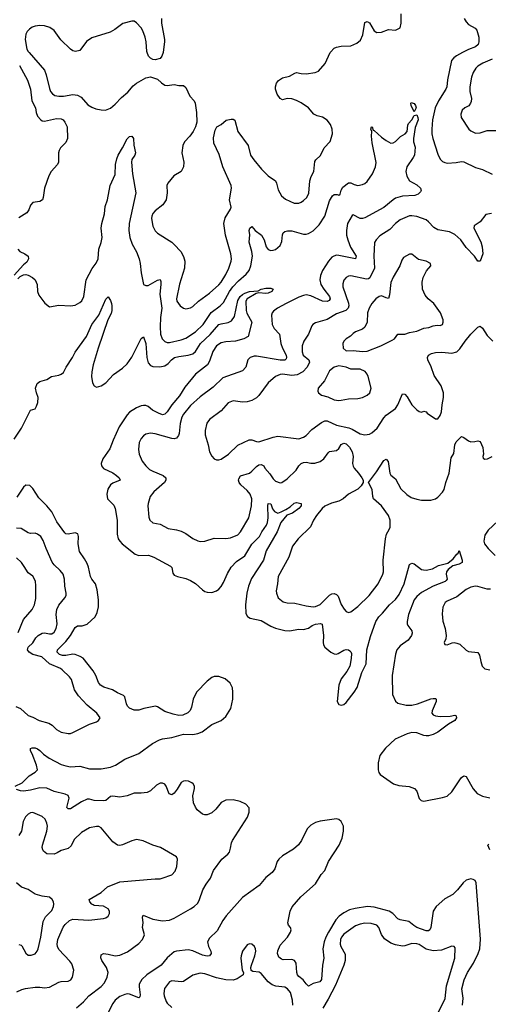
# Model space of a CAD drawing. Header units: inches. Extents: x 1682530 to 1839546, y 640742 to 791647.
# Tile 101 of 256: x 1730938 to 1734918, y 651919 to 660279. Entities that reach past the tile are written whole.
import ezdxf

# ---------------------------------------------------------------- set-up
doc = ezdxf.new("R2010")
doc.units = ezdxf.units.IN
doc.header["$MEASUREMENT"] = 0
doc.layers.add('B7635', color=7, linetype='Continuous')
doc.layers.add('B7636', color=7, linetype='Continuous')

msp = doc.modelspace()

# ---------------------------------------------------------------- linework, layer by layer
at = {"layer": 'B7635', "color": 5}
for points, elevation in [([(1731020, 660000), (1731149.1, 659850), (1731164.2, 659810), (1731190, 659694.8), (1731200.3, 659670), (1731215.5, 659650), (1731236.5, 659636.5), (1731270, 659628.9), (1731310.3, 659630.3), (1731390, 659643.6), (1731430, 659639.6), (1731461.1, 659621.1), (1731517.5, 659557.5), (1731550, 659536.4), (1731583.8, 659523.8), (1731630, 659513.1), (1731668.3, 659511.7), (1731710, 659527.2), (1731750, 659560.9), (1731802.6, 659617.4), (1731856.4, 659663.6), (1731903.3, 659716.7), (1731930, 659739.3), (1732010, 659784.4), (1732050, 659793), (1732110, 659774.4), (1732142.7, 659742.7), (1732170, 659724), (1732190, 659720.7), (1732250, 659730.3), (1732290, 659721.3), (1732330, 659720.4), (1732350, 659702.8), (1732384.4, 659630), (1732420.4, 659590), (1732428.5, 659570), (1732440.3, 659490), (1732443.1, 659410), (1732432.4, 659370), (1732410.4, 659330), (1732383, 659290), (1732338.5, 659241.4), (1732323.1, 659210), (1732314.4, 659150), (1732332.2, 659070), (1732328.5, 659030), (1732308.8, 658991.2), (1732247, 658953), (1732196.4, 658890), (1732188.5, 658870), (1732190.4, 658810), (1732182.4, 658750), (1732154, 658706), (1732090, 658656.3), (1732070, 658633.6), (1732060.8, 658610), (1732059, 658590), (1732070, 658526), (1732090, 658487.3), (1732110, 658465.5), (1732229.3, 658389.3), (1732251, 658371), (1732305.7, 658310), (1732330, 658267.3), (1732339.6, 658230), (1732338.8, 658170), (1732294.6, 658034.6), (1732268.9, 657910), (1732273.7, 657890), (1732302.4, 657850), (1732330, 657828.5), (1732350, 657823.1), (1732390, 657832.2), (1732410, 657845.3), (1732456.9, 657890), (1732550, 657956), (1732630, 658027.6), (1732650, 658051.4), (1732690, 658117), (1732715.1, 658170), (1732733.5, 658230), (1732736, 658250), (1732731.9, 658291.9), (1732686.2, 658450), (1732672.1, 658550), (1732684.1, 658595.9), (1732729.6, 658670), (1732733.1, 658686.9), (1732719.8, 658750), (1732735.9, 658850), (1732734.2, 658870), (1732664.4, 659030), (1732633.7, 659133.7), (1732587.6, 659230), (1732583.9, 659276.1), (1732599.1, 659340.9), (1732611.7, 659368.3), (1732649.2, 659390), (1732693.1, 659426.9), (1732735.5, 659435.5), (1732750, 659434), (1732765.5, 659425.5), (1732791.8, 659330), (1732877.6, 659210), (1732898, 659130), (1732925.5, 659090), (1732992.4, 659010), (1733050, 658952.4), (1733110.6, 658910), (1733120.5, 658890), (1733133.8, 658833.8), (1733162.8, 658782.8), (1733195.3, 658755.3), (1733270, 658721.3), (1733310, 658722), (1733330, 658728.7), (1733350, 658743.1), (1733376.3, 658770), (1733394.3, 658805.7), (1733402, 658910), (1733413.3, 658946.7), (1733435.4, 658990), (1733444.9, 659075.1), (1733452.3, 659090), (1733493.6, 659126.4), (1733522.9, 659190), (1733574.1, 659245.8), (1733594.7, 659310), (1733591.2, 659350), (1733577.4, 659390), (1733550, 659425.6), (1733510.9, 659450.9), (1733464.2, 659464.2), (1733437.1, 659477.1), (1733391.6, 659530), (1733330, 659572.4), (1733290, 659594), (1733250, 659608), (1733210.4, 659609.6), (1733170, 659598), (1733150, 659609.5), (1733125.6, 659645.6), (1733111.3, 659690), (1733109.7, 659710.3), (1733118.6, 659741.4), (1733137.4, 659762.6), (1733170, 659784.4), (1733230, 659799.1), (1733273.8, 659826.2), (1733290, 659830.4), (1733330, 659821.1), (1733370, 659820.3), (1733448.3, 659831.7), (1733476.6, 659843.4), (1733532.5, 659907.5), (1733575.8, 660000)], 760), ([(1732156.7, 660000), (1732146.8, 659970), (1732130, 659949.3), (1732090, 659939.3), (1732070, 659942.7), (1732050, 659952.3), (1732032.3, 659970), (1732021.6, 660000)], 760), ([(1734700, 660000), (1734647.4, 659972.6), (1734624.8, 659955.2), (1734607, 659933), (1734572.3, 659770), (1734564.9, 659710), (1734556.9, 659690), (1734495.2, 659590), (1734465.7, 659530), (1734444.1, 659430), (1734437.8, 659350), (1734439.3, 659310), (1734447.6, 659270), (1734490, 659138.8), (1734510, 659095.5), (1734530, 659075.8), (1734550, 659065.3), (1734570, 659062), (1734645.5, 659065.5), (1734690, 659074.3), (1734710, 659071.4), (1734810, 659023.2), (1734870, 659007.8), (1734950, 658967.2)], 760), ([(1734950, 659943.4), (1734872.7, 659910), (1734830, 659884.7), (1734813, 659867), (1734790.2, 659829.8), (1734774.7, 659790), (1734760.2, 659710), (1734762.6, 659670), (1734775.2, 659610), (1734774.1, 659585.9), (1734768.4, 659570), (1734751.7, 659548.3), (1734718.8, 659530), (1734697.3, 659510), (1734683.8, 659476.2), (1734688, 659450), (1734753.4, 659350), (1734770, 659335.5), (1734810, 659317.1), (1734850, 659318.4), (1734910, 659338.4), (1735062, 659338)], 780), ([(1730936.3, 659890), (1731005.4, 659765.4), (1731029, 659690), (1731040.9, 659590), (1731071, 659531), (1731077, 659490), (1731090, 659460.8), (1731117.4, 659430), (1731130, 659421.2), (1731150, 659417.8), (1731250, 659441.6), (1731290, 659436.9), (1731308.2, 659428.2), (1731322.3, 659410), (1731341.7, 659370), (1731343.2, 659270), (1731330, 659237.2), (1731286, 659190), (1731274.2, 659170), (1731268.2, 659150), (1731268.2, 659070), (1731259.1, 659050), (1731205.2, 658990), (1731186.6, 658953.4), (1731147.9, 658850), (1731138.4, 658770), (1731130.5, 658750), (1731110, 658735.1), (1731050, 658726), (1731030, 658705.2), (1731014.6, 658665.4), (1730999.4, 658640.6), (1730930, 658595.8)], 740), ([(1730921.2, 658078.8), (1730941.5, 658098.5), (1730970, 658114), (1730990, 658116.3), (1731010, 658110.6), (1731047.3, 658090), (1731070.2, 658070.2), (1731086, 658030), (1731090.4, 657970), (1731099.5, 657939.5), (1731151.7, 657871.7), (1731190, 657840.7), (1731270, 657854.8), (1731370, 657850.5), (1731410, 657854.9), (1731450, 657877.6), (1731466.6, 657893.4), (1731482, 657930), (1731502.4, 658070), (1731554.5, 658165.5), (1731587.7, 658212.3), (1731603.5, 658250), (1731609.8, 658329.8), (1731631.5, 658388.5), (1731638.5, 658430), (1731631.5, 658510), (1731635.2, 658550), (1731658.3, 658630), (1731665.5, 658694.5), (1731682.9, 658750), (1731707.5, 658870), (1731750, 658964), (1731751.3, 659050), (1731762.5, 659097.5), (1731775, 659130), (1731812.7, 659190), (1731850, 659267.7), (1731870, 659287.3), (1731890, 659290.4), (1731904.9, 659270), (1731906.7, 659213.3), (1731922, 659150), (1731915.8, 659130), (1731890, 659093.2), (1731888.8, 659070), (1731896.9, 658970), (1731924.6, 658810), (1731866.7, 658550), (1731866.2, 658490), (1731874.7, 658430), (1731893.6, 658373.6), (1731930, 658308.7), (1731954.2, 658250), (1731962.2, 658210), (1731968.6, 658130), (1731990.3, 658030.3), (1732010, 658021.3), (1732030, 658021.7), (1732110, 658068.7), (1732130, 658073.4), (1732137.3, 658057.3), (1732138, 658030), (1732128.1, 657950), (1732146.1, 657830), (1732132.8, 657750), (1732130.9, 657670.9), (1732135, 657610), (1732148.1, 657570), (1732170, 657547.2), (1732190, 657538.9), (1732210, 657537.8), (1732310, 657559.8), (1732350, 657575), (1732430, 657629.4), (1732495.7, 657690), (1732565.7, 657794.3), (1732642, 657850), (1732670, 657877.6), (1732719.9, 657970), (1732749, 658011), (1732797.2, 658062.8), (1732861.8, 658118.2), (1732886.6, 658150), (1732900.9, 658190), (1732914.5, 658270), (1732910.5, 658310), (1732888.2, 658390), (1732892.8, 658452.8), (1732888.3, 658490), (1732894, 658510), (1732910, 658522.8), (1732937.1, 658490), (1732990.8, 658450.8), (1733014.7, 658410), (1733032, 658350), (1733050, 658328.9), (1733070, 658320.3), (1733090, 658321.3), (1733110, 658328.4), (1733150, 658360.7), (1733163.8, 658396.2), (1733170, 658451.3), (1733177, 658470), (1733190, 658481.6), (1733212.8, 658487.2), (1733250, 658485.3), (1733350, 658459.1), (1733370, 658458.6), (1733390, 658463.5), (1733430, 658485.5), (1733482.1, 658537.9), (1733529, 658610), (1733570, 658740.4), (1733595.7, 658784.3), (1733610, 658794.3), (1733635.2, 658795.3), (1733650, 658790.4), (1733661.2, 658798.8), (1733668.8, 658831.2), (1733683.3, 658856.7), (1733730, 658893), (1733750, 658893), (1733778.5, 658878.6), (1733810, 658871.5), (1733850, 658879.7), (1733870, 658889.2), (1733890, 658905.8), (1733933.4, 658970), (1733960.3, 659030), (1733966.3, 659066.3), (1733932.7, 659232.7), (1733926.6, 659290), (1733929.1, 659329.1), (1733922, 659350), (1733926, 659370), (1733930.7, 659370), (1733941, 659341), (1733950, 659338), (1734010, 659283), (1734050, 659253), (1734090, 659230.7), (1734110, 659233.4), (1734130, 659244), (1734171.2, 659288.8), (1734212.7, 659310), (1734229.5, 659330.5), (1734235.1, 659384.9), (1734241.1, 659398.9), (1734269.3, 659430), (1734290, 659466), (1734310, 659471.3), (1734320.3, 659450), (1734323.1, 659430), (1734296.1, 659363.9), (1734283, 659270), (1734283.5, 659243.5), (1734296.1, 659196.1), (1734290.3, 659130), (1734281.3, 659110), (1734227, 659030), (1734217.1, 658990), (1734225.5, 658950), (1734248, 658910), (1734310, 658876.9), (1734342.4, 658850), (1734348.4, 658830), (1734342, 658818), (1734321.5, 658798.5), (1734293.3, 658786.7), (1734190, 658782), (1734130, 658763.2), (1734109.1, 658750.9), (1734030, 658684.3), (1733870, 658596.5), (1733850, 658589.8), (1733830, 658590.7), (1733770, 658622.9), (1733763, 658617), (1733723.8, 658550), (1733714.6, 658490), (1733714.3, 658450), (1733724.1, 658410), (1733747.9, 658347.9), (1733796.5, 658270), (1733790.5, 658250), (1733650, 658277.5), (1733630, 658278.5), (1733607.4, 658272.6), (1733590, 658262.2), (1733560.8, 658230), (1733510.2, 658150), (1733492.6, 658107.4), (1733487.3, 658070), (1733496.8, 658030), (1733520.5, 657990), (1733569.4, 657930), (1733576.5, 657910), (1733566.1, 657893.9), (1733550, 657886.9), (1733510, 657889.1), (1733410, 657934.4), (1733370, 657942.2), (1733350, 657938.7), (1733310, 657924.2), (1733200.3, 657870), (1733127, 657830), (1733094.5, 657805.5), (1733083.6, 657790), (1733077.3, 657770), (1733083.2, 657690), (1733098.5, 657658.5), (1733145.5, 657610), (1733157.2, 657530), (1733171.4, 657490), (1733202.6, 657430), (1733205.7, 657410), (1733200.9, 657399.1), (1733190, 657388.8), (1733151, 657389), (1732950, 657421.7), (1732930, 657422), (1732894.8, 657410), (1732876.3, 657390), (1732859.1, 657330), (1732830, 657298), (1732662.3, 657237.7), (1732582.4, 657157.6), (1732470, 657076.8), (1732390, 657003.9), (1732330.2, 656930), (1732316.1, 656903.9), (1732300.2, 656850), (1732293.2, 656766.8), (1732288.2, 656750), (1732270, 656726), (1732250, 656720.3), (1732230, 656723.8), (1732090, 656763.9), (1732050, 656769.7), (1732010, 656760.7), (1731990, 656747), (1731970, 656723.7), (1731951.8, 656690), (1731947.2, 656630), (1731953.1, 656590), (1731978.3, 656530), (1732008.9, 656490), (1732041.3, 656461.3), (1732070, 656445.2), (1732157.3, 656410), (1732180.7, 656390), (1732180.5, 656370), (1732168.7, 656350), (1732078.7, 656270), (1732046.3, 656230), (1732029, 656170), (1732027.6, 656150), (1732036.4, 656056.4), (1732044.9, 656030), (1732070, 656008.2), (1732130, 655994.4), (1732198.3, 655958.3), (1732270, 655948.5), (1732310, 655936.4), (1732350, 655915.8), (1732410, 655874.4), (1732450, 655853), (1732470, 655847.7), (1732510, 655852.4), (1732590, 655876.4), (1732690, 655874.3), (1732730, 655880.3), (1732790, 655906), (1732813.7, 655930), (1732883.5, 656050), (1732906.2, 656150), (1732909.8, 656210), (1732896.2, 656250), (1732870, 656281.5), (1732817.4, 656330), (1732803.1, 656350), (1732796.4, 656370), (1732798.2, 656381.8), (1732812.9, 656407.1), (1732890, 656430.1), (1732910, 656444.8), (1732950, 656486.4), (1732970, 656498.4), (1732990, 656502), (1733011.9, 656491.9), (1733021.7, 656470), (1733063, 656423), (1733090, 656379.5), (1733110, 656359.5), (1733150, 656346.3), (1733164, 656350), (1733210, 656380.3), (1733286, 656454), (1733309.7, 656490), (1733330, 656511.3), (1733350, 656520.2), (1733370, 656521.2), (1733410, 656514), (1733446, 656514), (1733490, 656526.7), (1733522, 656550), (1733557.7, 656602.3), (1733568.5, 656611.5), (1733630, 656622.6), (1733650, 656638), (1733670, 656673.4), (1733690, 656684), (1733710, 656678.6), (1733738.9, 656650), (1733762.7, 656610), (1733771, 656570), (1733765.5, 656510), (1733770, 656487.3), (1733779.5, 656470), (1733817.1, 656430), (1733845.5, 656390), (1733854.8, 656370), (1733856, 656350), (1733838.7, 656321.3), (1733810, 656292.3), (1733730, 656251.8), (1733686, 656210), (1733647.9, 656192.1), (1733585.5, 656174.5), (1733530, 656147.9), (1733508.3, 656130), (1733458.2, 656070), (1733433, 656030), (1733407.9, 655972.1), (1733302.3, 655870), (1733255.2, 655810), (1733225.2, 655714.8), (1733132.2, 655550), (1733128.9, 655490), (1733117.1, 655430), (1733118, 655410), (1733134, 655370), (1733176.1, 655336.1), (1733210, 655326.7), (1733274.7, 655325.3), (1733370, 655301.8), (1733430, 655294.9), (1733450, 655296.5), (1733490, 655314.3), (1733570, 655391.6), (1733590, 655403.6), (1733610, 655407.2), (1733630, 655398.4), (1733643.4, 655383.4), (1733670, 655314.8), (1733693, 655273), (1733710, 655253.4), (1733730, 655246), (1733750, 655250.4), (1733810, 655295.3), (1733906.3, 655390), (1733982, 655490), (1734023, 655570), (1734028.2, 655590), (1734024.7, 655690), (1734044, 655870), (1734055.1, 655910), (1734077.7, 655950), (1734084, 655970), (1734084.7, 656030), (1734071.1, 656070), (1734011.1, 656150), (1733943.6, 656210), (1733936.3, 656230), (1733931, 656290), (1733901.2, 656350), (1733970, 656440.5), (1734030, 656535.5), (1734050, 656547.3), (1734068.5, 656528.5), (1734082.6, 656430), (1734090, 656410.8), (1734130, 656382), (1734176.4, 656296.4), (1734227, 656247), (1734262.8, 656222.8), (1734310, 656207.8), (1734350, 656200.9), (1734430, 656198.7), (1734469, 656210), (1734490, 656225.5), (1734530, 656266.4), (1734543.5, 656290), (1734557.3, 656350), (1734585.1, 656430), (1734601.8, 656558.2), (1734624.7, 656595.3), (1734632.8, 656670), (1734645, 656695), (1734690, 656739.1), (1734710, 656730.6), (1734750, 656702.2), (1734770, 656696.1), (1734802.8, 656697.2), (1734830, 656703.8), (1734850, 656697.3), (1734873.2, 656646.8), (1734876.3, 656590), (1734871, 656570), (1734876, 656556), (1734887.9, 656547.9), (1734910.7, 656550.7), (1734950, 656569)], 740), ([(1734946, 658634), (1734896.1, 658623.9), (1734850, 658562), (1734799.1, 658530), (1734796.4, 658510), (1734853.8, 658393.8), (1734867.6, 658350), (1734871.6, 658290), (1734850, 658228), (1734830, 658228.7), (1734802.4, 658270), (1734730, 658344), (1734686.4, 658410), (1734634.9, 658454.9), (1734590, 658477.2), (1734490, 658494.2), (1734455.8, 658515.8), (1734410, 658564.2), (1734390, 658578.9), (1734310, 658608.2), (1734270, 658615.1), (1734250, 658613.6), (1734170, 658579.7), (1734130.2, 658549.8), (1734081.7, 658498.3), (1733997.3, 658442.7), (1733965.2, 658410), (1733952.3, 658387.7), (1733946.2, 658270), (1733951.2, 658170), (1733913.1, 658086.9), (1733900.4, 658079.6), (1733882.8, 658077.2), (1733750, 658104.7), (1733730, 658101.1), (1733710.5, 658090), (1733691.5, 658068.5), (1733682.4, 658037.6), (1733684, 658010), (1733732.2, 657872.2), (1733733.9, 657850), (1733729.4, 657830), (1733709.2, 657810.8), (1733630, 657781.1), (1733550, 657733.5), (1733450, 657706.6), (1733428, 657692), (1733419.3, 657680.7), (1733391.7, 657610), (1733351.2, 657548.8), (1733336.9, 657510), (1733338, 657458), (1733345.7, 657430), (1733394.9, 657390), (1733398.5, 657370), (1733379.7, 657330), (1733342.3, 657290), (1733295, 657265), (1733250, 657257.5), (1733170, 657268.9), (1733150, 657266.6), (1733110.4, 657250), (1733050, 657194.7), (1732970, 657088), (1732950, 657069.7), (1732910, 657046.3), (1732870, 657034), (1732830, 657031.2), (1732750, 657042), (1732710, 657024.7), (1732650, 656956.9), (1732550, 656884.5), (1732527.8, 656852.2), (1732513.7, 656790), (1732514.7, 656754.7), (1732540.3, 656670), (1732550.3, 656610), (1732570, 656573.4), (1732590, 656550.5), (1732610, 656541.6), (1732630, 656542.4), (1732650, 656548.5), (1732711.8, 656590), (1732790, 656667.7), (1732887.8, 656712.2), (1732910, 656712.4), (1732950, 656698), (1732970, 656695.5), (1733090, 656734.9), (1733130, 656742.6), (1733310, 656720.7), (1733350, 656734.8), (1733370, 656747.3), (1733420.5, 656799.5), (1733500.2, 656859.8), (1733530, 656873.5), (1733550, 656871.8), (1733630, 656837.5), (1733734.4, 656814.4), (1733762.9, 656802.9), (1733830, 656763.6), (1733870, 656755.6), (1733910, 656759.5), (1733930, 656770.3), (1733973.7, 656810), (1734030, 656898.7), (1734050, 656922.3), (1734130, 656978.7), (1734149.8, 657010), (1734190, 657102.8), (1734210, 657099.1), (1734230, 657076.4), (1734270, 657008.5), (1734310, 656965.7), (1734330, 656952.7), (1734350, 656947.7), (1734370, 656954.8), (1734390, 656950.6), (1734398.8, 656938.8), (1734470, 656890.7), (1734490, 656891), (1734510, 656918), (1734522, 656950), (1734526.3, 657010), (1734537.3, 657070), (1734537.3, 657110), (1734516.8, 657170), (1734457.7, 657257.7), (1734432.2, 657332.2), (1734405.4, 657390), (1734402.4, 657410), (1734409.5, 657430), (1734435.3, 657444.7), (1734470, 657452), (1734524.7, 657455.3), (1734610, 657448), (1734650, 657460.3), (1734676.5, 657483.5), (1734722, 657550), (1734770, 657608), (1734830, 657667.3), (1734850, 657678), (1734870, 657661), (1734910, 657598), (1734957.1, 657550)], 760), ([(1730923.1, 658330), (1730940.7, 658310), (1730982.8, 658290), (1731010.4, 658270.4), (1731014, 658250), (1730998.4, 658221.6), (1730970, 658197.2), (1730892, 658110)], 740), ([(1730890, 656718.8), (1730954.6, 656810), (1731030, 656963.8), (1731070, 656975.5), (1731082.2, 656997.8), (1731091.8, 657028.2), (1731094, 657070), (1731079.7, 657110), (1731073.6, 657150), (1731086, 657190), (1731110, 657207.3), (1731170, 657222.8), (1731209.3, 657250.7), (1731270, 657260.5), (1731290, 657268.2), (1731310, 657283.8), (1731331.9, 657330), (1731386.2, 657410), (1731410, 657457.6), (1731505.3, 657590), (1731549.8, 657690), (1731610.5, 657769.5), (1731670, 657907.3), (1731690, 657926.8), (1731710, 657894), (1731717.8, 657870), (1731722, 657850), (1731720.6, 657810), (1731714.3, 657785.7), (1731688.1, 657731.9), (1731603.8, 657490), (1731562.9, 657350), (1731550.2, 657290), (1731548.2, 657248.2), (1731557.2, 657197.2), (1731570, 657170.7), (1731590, 657159.3), (1731630, 657170.3), (1731670, 657196.9), (1731734.2, 657265.8), (1731810, 657320.2), (1731850, 657357.6), (1731890, 657412.9), (1731970, 657572.4), (1731990, 657585.5), (1732010, 657531), (1732017.7, 657410), (1732030, 657367), (1732050, 657344), (1732070, 657334.9), (1732129.7, 657330.3), (1732170, 657339.5), (1732199.8, 657360.2), (1732226.6, 657390), (1732252, 657410), (1732290, 657420.6), (1732370.5, 657429.5), (1732410, 657442.2), (1732430, 657460.9), (1732473, 657530), (1732555.1, 657604.9), (1732630, 657690.9), (1732650, 657698.2), (1732710, 657706.9), (1732736.5, 657723.5), (1732761.6, 657758.4), (1732790, 657895.8), (1732810, 657928.9), (1732830, 657944.6), (1732850, 657956.5), (1732889, 657970), (1732963.2, 657976.8), (1732988.7, 657990), (1733030, 657998.4), (1733070, 657999.1), (1733091.3, 657990), (1733078.8, 657970), (1733050, 657958.4), (1733030, 657954.5), (1732970, 657961.2), (1732946, 657954), (1732870, 657909.2), (1732859.3, 657890), (1732863.1, 657810), (1732868.2, 657788.2), (1732910.4, 657710), (1732878, 657590), (1732842.8, 657570), (1732771, 657550), (1732690, 657543.4), (1732650, 657535.3), (1732611.1, 657508.9), (1732578.2, 657461.8), (1732550, 657378.7), (1732532.8, 657350), (1732430, 657268.8), (1732341.6, 657158.4), (1732295.8, 657084.2), (1732230.1, 657010), (1732191.1, 656948.9), (1732171.3, 656928.7), (1732150, 656924.7), (1732116.9, 656936.9), (1732064.9, 656964.9), (1732030, 656994), (1732010, 657002), (1731990, 657003.9), (1731970, 656999.7), (1731930, 656984.7), (1731870, 656946.2), (1731850, 656924), (1731783.1, 656823.1), (1731731.8, 656710), (1731703.7, 656636.3), (1731643.8, 656550), (1731629.2, 656510), (1731632.9, 656490), (1731650, 656467.4), (1731730, 656430.3), (1731760.7, 656410), (1731782.8, 656390), (1731790.7, 656370), (1731730, 656344.2), (1731710, 656329.6), (1731687.6, 656292.4), (1731677.3, 656250), (1731683.9, 656210), (1731736.6, 656156.6), (1731749.4, 656129.5), (1731766.2, 656030), (1731766.7, 655910), (1731775.2, 655870), (1731787.7, 655850), (1731808.4, 655830), (1731920.2, 655740.2), (1731950, 655729), (1732031.1, 655731.1), (1732076.5, 655716.5), (1732219.4, 655639.4), (1732229, 655629), (1732239, 655579), (1732250, 655562.6), (1732278.8, 655550), (1732350, 655534.7), (1732390, 655518), (1732430, 655491.4), (1732490, 655437), (1732510, 655425.3), (1732530, 655418), (1732570, 655416), (1732610, 655430.3), (1732630, 655443.6), (1732650, 655465.7), (1732670, 655500.4), (1732702.7, 655577.3), (1732733.8, 655630), (1732780.8, 655679.2), (1732850, 655725.6), (1732910, 655825.2), (1732974, 655890), (1732995.2, 655930), (1733034, 655986.1), (1733043.4, 656010), (1733048.5, 656050), (1733045.5, 656150), (1733050, 656170.4), (1733070, 656167.7), (1733086.5, 656126.5), (1733102.4, 656102.4), (1733130, 656090.2), (1733160.4, 656099.6), (1733199.3, 656120.7), (1733235.9, 656144.1), (1733270, 656174.7), (1733290, 656180.8), (1733327.7, 656170), (1733328.7, 656150), (1733310.2, 656130), (1733254.9, 656090), (1733207.2, 656072.8), (1733156.5, 656010), (1733126.3, 655930), (1733031.8, 655770), (1733009.5, 655690), (1732906.1, 655533.9), (1732880.5, 655470), (1732866.4, 655410), (1732855.6, 655310), (1732857.6, 655237.6), (1732872, 655212), (1732896.7, 655196.7), (1732990, 655177.1), (1733070, 655131), (1733110, 655113.4), (1733190, 655093), (1733230, 655091.2), (1733310, 655102.8), (1733350, 655100.2), (1733390, 655113.1), (1733423.7, 655136.3), (1733450, 655147.6), (1733492.9, 655152.9), (1733507.2, 655147.2), (1733518.1, 655050), (1733514.7, 654990), (1733519, 654970), (1733530.4, 654950), (1733580.5, 654910), (1733610, 654894), (1733630, 654892), (1733643.3, 654896.7), (1733690, 654924.9), (1733710, 654930.3), (1733730, 654927.7), (1733740.9, 654920.9), (1733751.8, 654911.8), (1733757, 654897), (1733754.9, 654854.9), (1733743.1, 654790), (1733715.9, 654744.1), (1733670, 654682), (1733647.7, 654630), (1733634.9, 654490), (1733650, 654463.7), (1733670, 654457.4), (1733690, 654463.6), (1733710, 654481.3), (1733780.4, 654570), (1733805.4, 654610), (1733844.9, 654735.1), (1733881.5, 654810), (1733887.7, 654930), (1733917.3, 655042.7), (1733962.4, 655170), (1733988.7, 655210), (1734020.6, 655239.4), (1734079, 655310), (1734130, 655357.1), (1734160.9, 655399.1), (1734203.2, 655490), (1734250, 655654), (1734270, 655664.9), (1734290, 655658), (1734350, 655611.6), (1734366.7, 655606.7), (1734390, 655605.6), (1734444.9, 655615.1), (1734494.8, 655645.2), (1734574.6, 655665.4), (1734618.6, 655701.4), (1734650, 655742), (1734661.2, 655750), (1734670, 655772), (1734697, 655690), (1734697.1, 655670), (1734670, 655656.3), (1734618.4, 655641.6), (1734577, 655610), (1734562.6, 655590), (1734560.3, 655570), (1734568.7, 655530), (1734561.5, 655518.5), (1734553, 655510), (1734450.9, 655469.1), (1734350, 655414.2), (1734310, 655382.4), (1734287.9, 655352.1), (1734240.2, 655230), (1734229.1, 655170), (1734229, 655150), (1734234.4, 655134.4), (1734268.5, 655090), (1734270.3, 655070), (1734264.9, 655050), (1734237, 655010), (1734170, 654964), (1734142, 654930), (1734128.8, 654891.2), (1734102, 654710), (1734104.9, 654550), (1734130, 654493.4), (1734150, 654477), (1734219.5, 654459.5), (1734270, 654458), (1734315.6, 654470), (1734430, 654512.2), (1734450, 654516.5), (1734470, 654514.4), (1734474.4, 654510), (1734475.2, 654490), (1734440.3, 654410), (1734439.5, 654390), (1734450, 654375.5), (1734470, 654366.9), (1734510, 654361.6), (1734593.9, 654366.1), (1734634.2, 654374.2), (1734646.8, 654366.8), (1734647.7, 654350), (1734632.7, 654330), (1734581.7, 654298.3), (1734490, 654229.8), (1734450, 654209.8), (1734410, 654198.7), (1734390, 654198), (1734370, 654201), (1734310, 654223.8), (1734270, 654227), (1734230, 654214.8), (1734127.4, 654170), (1734046.4, 654093.6), (1733996.9, 654030), (1733982, 653970), (1733981.7, 653910), (1733987.8, 653887.8), (1733999.3, 653870), (1734111.8, 653791.8), (1734157.2, 653777.2), (1734247.1, 653767.1), (1734291, 653751), (1734310, 653728), (1734330, 653666.7), (1734348.1, 653648.1), (1734370, 653643.8), (1734530, 653673.5), (1734570, 653687.1), (1734610, 653724.2), (1734675.3, 653824.7), (1734690, 653843.6), (1734710, 653859), (1734730, 653853.4), (1734789.7, 653749.7), (1734825.2, 653710), (1734870, 653685.2), (1734930, 653673.3)], 720), ([(1730900.9, 653770), (1730959.8, 653800.2), (1731019.9, 653860.1), (1731069.6, 653890), (1731088.2, 653910), (1731080.9, 653950), (1731044.6, 654044.6), (1731029.6, 654070), (1731029.5, 654090.5), (1731042.7, 654097.3), (1731070, 654096.3), (1731090, 654088), (1731110, 654074.4), (1731141.7, 654041.7), (1731187.9, 654007.9), (1731290, 653953.8), (1731330, 653942.9), (1731370, 653934.5), (1731450, 653940.2), (1731530, 653918.2), (1731630, 653918.2), (1731710, 653932.3), (1731751.3, 653950), (1731830, 653999), (1731950, 654047.6), (1732065.6, 654134.4), (1732124.9, 654164.9), (1732150, 654173.8), (1732230, 654184), (1732328.8, 654211.2), (1732410, 654208.9), (1732450, 654216.9), (1732487.5, 654232.5), (1732570, 654294), (1732650, 654328), (1732690, 654363.8), (1732731.7, 654430), (1732748.9, 654510), (1732749.8, 654569.8), (1732744.8, 654604.8), (1732725.3, 654645.3), (1732683.1, 654683.1), (1732630, 654702.4), (1732590, 654703), (1732570, 654693.5), (1732530, 654662.8), (1732439.8, 654570), (1732410.9, 654510), (1732397.5, 654442.5), (1732385.8, 654414.2), (1732366, 654394), (1732325.2, 654374.8), (1732290, 654370.6), (1732241.2, 654381.2), (1732170, 654406.2), (1732110, 654445.6), (1732090.6, 654450.6), (1731993.2, 654430), (1731950, 654415.8), (1731910, 654416.2), (1731872, 654432), (1731853.8, 654450), (1731844.6, 654470), (1731832, 654530), (1731820.9, 654540.9), (1731770, 654563), (1731727.1, 654590), (1731652.6, 654612.6), (1731623.8, 654630), (1731606.2, 654650), (1731583.7, 654710), (1731561.3, 654750), (1731476.6, 654856.7), (1731452.3, 654872.3), (1731410, 654889.3), (1731389.2, 654890.8), (1731330, 654879.7), (1731301.4, 654881.4), (1731277.6, 654890), (1731256, 654910), (1731259.8, 654930), (1731330, 655000.7), (1731369.9, 655050), (1731410, 655119.5), (1731430, 655131.5), (1731470, 655131.6), (1731510, 655146), (1731578.3, 655210), (1731595.4, 655244.6), (1731606.2, 655293.8), (1731606.3, 655353.7), (1731597.5, 655437.5), (1731582, 655490), (1731549.9, 655529.9), (1731539.8, 655550), (1731521.7, 655630), (1731510, 655661.3), (1731490, 655700.4), (1731444.9, 655764.9), (1731435, 655830), (1731436.5, 655890), (1731432.5, 655912.5), (1731410, 655923.1), (1731350, 655910.8), (1731330, 655914.7), (1731322.4, 655922.4), (1731254.7, 656014.7), (1731210, 656100.3), (1731169.9, 656150), (1731100.7, 656220.7), (1731050, 656299.6), (1731024.2, 656324.2), (1730990, 656326.6), (1730970, 656311.1), (1730914.6, 656225.4)], 720), ([(1734999.1, 656020.9), (1734916.6, 655943.4), (1734890, 655902.7), (1734880.9, 655850), (1734886.3, 655830), (1734916, 655790), (1734976, 655730)], 740), ([(1730906.6, 654446.6), (1730944.9, 654430), (1731010, 654370.8), (1731050, 654357.3), (1731104.7, 654330), (1731185.5, 654305.5), (1731213.4, 654290), (1731251.9, 654251.9), (1731290, 654230.6), (1731350, 654218.8), (1731370, 654218.8), (1731390, 654226.8), (1731530, 654297.3), (1731590, 654316), (1731608.7, 654330), (1731622, 654350), (1731593.2, 654390), (1731510, 654458), (1731436.8, 654536.8), (1731404, 654590), (1731377.6, 654677.6), (1731360, 654700), (1731298.7, 654758.7), (1731283.7, 654770), (1731190.5, 654810.5), (1731126, 654870), (1731049, 654889), (1731019.3, 654910), (1731005, 654930), (1731010.9, 654950), (1731050, 654988.3), (1731075, 655030), (1731094.5, 655050), (1731130, 655069.4), (1731150, 655074.2), (1731190, 655064.9), (1731210, 655065.3), (1731230, 655079.5), (1731246.9, 655110), (1731256, 655150), (1731248.1, 655228.1), (1731253.6, 655270), (1731270, 655308.8), (1731322.9, 655370), (1731331.8, 655390), (1731333.6, 655410), (1731320.5, 655470), (1731319.7, 655530), (1731306.3, 655570), (1731283.3, 655603.3), (1731230, 655649.8), (1731212.7, 655672.7), (1731162, 655790), (1731138.3, 655858.3), (1731118.3, 655890), (1731090, 655911.1), (1731070, 655918.5), (1731030, 655916.8), (1731010, 655922.7), (1730950, 655959.8), (1730910, 655962.6)], 740), ([(1730924.8, 655075.2), (1730970, 655184.9), (1731045.1, 655270), (1731063.9, 655310), (1731074.9, 655365.1), (1731075.8, 655475.8), (1731072.3, 655510), (1731065.1, 655530), (1731050, 655553.6), (1731010, 655581.6), (1730977.4, 655637.4), (1730952.1, 655670), (1730910, 655709.8)], 760), ([(1734937.1, 655442.9), (1734910, 655442.9), (1734830, 655466.8), (1734810, 655468.7), (1734770, 655461.5), (1734730, 655441), (1734650, 655378.5), (1734570, 655342), (1734552.7, 655330), (1734531.8, 655290), (1734526.5, 655233.5), (1734532.8, 655172.8), (1734550.6, 655110), (1734561, 655050), (1734556.9, 655023.1), (1734544.7, 654990), (1734550, 654974), (1734570, 654972), (1734611.9, 654988.1), (1734629.5, 654990.5), (1734650, 654986.4), (1734676.3, 654976.3), (1734730, 654924.9), (1734750, 654913.4), (1734830, 654906.8), (1734844.4, 654884.4), (1734853.8, 654830), (1734867.2, 654790), (1734890, 654768.4), (1734930, 654758.9)], 740), ([(1731419.3, 651890), (1731479.5, 651940.5), (1731526, 651990), (1731631.2, 652068.8), (1731658.7, 652101.3), (1731682, 652150), (1731688.5, 652190), (1731675.4, 652230), (1731635.9, 652290), (1731627.9, 652312.1), (1731630, 652339.1), (1731651.2, 652348.8), (1731690, 652345.5), (1731750, 652331.5), (1731790, 652336.5), (1731854.9, 652365.1), (1731950, 652433.8), (1731981.4, 652470), (1731998.9, 652510), (1731982, 652570), (1731985.5, 652610), (1731981.4, 652658.6), (1731985.6, 652674.4), (1732070, 652641), (1732150, 652627.9), (1732210, 652633.7), (1732251, 652649), (1732387.8, 652730), (1732418.7, 652750), (1732450, 652778), (1732466.3, 652810), (1732493.3, 652890), (1732521.6, 652938.4), (1732559.3, 652990), (1732584.9, 653055.1), (1732656.3, 653150), (1732706.5, 653193.5), (1732718.9, 653210), (1732730, 653244.7), (1732736.9, 653290), (1732745.6, 653310), (1732873.4, 653506.6), (1732886.6, 653550), (1732887.7, 653587.7), (1732858, 653618), (1732810, 653642), (1732750, 653655.1), (1732690, 653652.7), (1732650, 653633.2), (1732604.9, 653575), (1732570, 653544.2), (1732530, 653526.6), (1732510, 653526.9), (1732490, 653533.7), (1732446, 653570), (1732430, 653591.6), (1732413.6, 653630), (1732408.9, 653690), (1732423.1, 653750), (1732423.5, 653770), (1732411.6, 653790), (1732399.3, 653799.3), (1732372.9, 653812.9), (1732350, 653817.5), (1732330, 653814.6), (1732310, 653801.5), (1732275.7, 653744.3), (1732250, 653712.6), (1732230, 653696.3), (1732207.1, 653707.1), (1732182.4, 653770), (1732170, 653786.8), (1732150, 653797.6), (1732130, 653797.2), (1732100.5, 653779.5), (1732050, 653730.7), (1732022.1, 653717.9), (1731970.6, 653710.5), (1731910, 653711.4), (1731851.3, 653688.7), (1731790, 653676.8), (1731730, 653685.5), (1731710, 653683.8), (1731670.2, 653649.8), (1731654.1, 653645.9), (1731570, 653648.8), (1731530, 653660.3), (1731510, 653659.4), (1731462.3, 653637.7), (1731370, 653578.9), (1731350, 653578.4), (1731339.6, 653590), (1731358.7, 653670), (1731350.9, 653690.9), (1731324, 653704), (1731230, 653724.6), (1731170, 653753.3), (1731110, 653755.7), (1731030, 653736.8), (1730969.1, 653729.1), (1730944, 653730), (1730910, 653744)], 720), ([(1730915.1, 652024.9), (1730955.1, 652044.9), (1730986.3, 652053.7), (1731070, 652063.6), (1731110, 652064.2), (1731150, 652058.7), (1731190, 652065.3), (1731270, 652106.4), (1731290, 652112.4), (1731350, 652114.4), (1731372.3, 652127.7), (1731387.3, 652150), (1731398.7, 652210), (1731381.5, 652261.5), (1731365.1, 652285.1), (1731270, 652385.1), (1731259.1, 652410), (1731256.4, 652430), (1731262.8, 652470), (1731307.3, 652572.7), (1731323.5, 652596.5), (1731360.5, 652630), (1731390, 652641.1), (1731526.3, 652633.7), (1731650, 652647), (1731670, 652653), (1731690, 652667.7), (1731700.7, 652690), (1731702, 652710), (1731689.3, 652730), (1731650, 652753), (1731570, 652758.4), (1731562.3, 652762.3), (1731550, 652769.5), (1731534, 652790), (1731529.6, 652810), (1731630, 652868.9), (1731684.4, 652915.6), (1731790, 652959.3), (1732090, 652984.9), (1732130, 652984.9), (1732148.7, 652990), (1732230, 653019.1), (1732258.4, 653050), (1732274, 653090), (1732278, 653150), (1732269, 653170), (1732135.3, 653250), (1732070, 653269.4), (1731987.2, 653307.2), (1731943.5, 653316.5), (1731930, 653317.2), (1731890, 653306.6), (1731810, 653271.8), (1731790, 653267.3), (1731770, 653269.6), (1731730, 653299.5), (1731630, 653416.2), (1731610, 653427.3), (1731590, 653429.6), (1731530, 653416.9), (1731462.8, 653377.2), (1731402.2, 653317.8), (1731374.5, 653265.5), (1731350, 653241.8), (1731290, 653225.4), (1731256, 653204), (1731230, 653194.7), (1731170, 653196.2), (1731140.3, 653220.3), (1731133.3, 653230), (1731129.7, 653250), (1731132.1, 653270), (1731168.6, 653390), (1731173.8, 653430), (1731170, 653457.2), (1731153.3, 653490), (1731130, 653514.7), (1731050, 653546.9), (1731030, 653544), (1731010, 653532.8), (1730987, 653510), (1730967.6, 653470), (1730954.3, 653390), (1730930, 653351.8)], 740), ([(1734699.9, 651910), (1734705.8, 651970), (1734694.4, 652050), (1734713.9, 652126.1), (1734740.7, 652190), (1734792.9, 652267.1), (1734833.6, 652350), (1734846.4, 652390), (1734851.1, 652471.1), (1734815.1, 652950), (1734805.6, 652970), (1734790, 652979.7), (1734770, 652984.7), (1734730, 652972.1), (1734704.6, 652950), (1734656, 652890), (1734616.5, 652850), (1734550, 652814.6), (1734474.7, 652750), (1734450.1, 652710), (1734429.6, 652570.4), (1734420.7, 652550), (1734410, 652541.7), (1734390, 652542.1), (1734312.1, 652572.1), (1734286.7, 652586.7), (1734243, 652623), (1734170, 652637.3), (1734150, 652645.4), (1734108.9, 652690), (1734077.7, 652710), (1733950, 652743.7), (1733891.8, 652748.2), (1733787.8, 652732.2), (1733740, 652720), (1733690, 652696.8), (1733652.1, 652667.9), (1733624.4, 652635.6), (1733560.5, 652530), (1733539.5, 652490), (1733525.1, 652450), (1733514, 652390), (1733520.7, 652310), (1733509.4, 652250), (1733501.8, 652130), (1733488.2, 652110), (1733430, 652096.4), (1733390, 652073.3), (1733370, 652093), (1733347, 652127), (1733310, 652156.2), (1733299.1, 652170), (1733291.7, 652190), (1733286.7, 652266.7), (1733271.1, 652290), (1733250, 652298.8), (1733177, 652297), (1733160.9, 652300.9), (1733139.6, 652319.6), (1733127.7, 652350), (1733130, 652374), (1733150, 652421.3), (1733212.1, 652490), (1733237.4, 652530), (1733244.5, 652550), (1733239.3, 652570), (1733222, 652590), (1733216.3, 652610), (1733236, 652710), (1733253.5, 652746.5), (1733326, 652830), (1733450, 652941.7), (1733497.8, 653022.2), (1733530, 653054.9), (1733560.4, 653130), (1733652.3, 653270), (1733676, 653330), (1733689.8, 653390), (1733688.4, 653430), (1733670, 653469.6), (1733650, 653486.9), (1733630, 653492.9), (1733610, 653491.7), (1733490, 653473.5), (1733450, 653461.4), (1733410, 653439.7), (1733379, 653410), (1733333.1, 653310), (1733306.4, 653273.6), (1733263.7, 653236.3), (1733170, 653178.4), (1733139.7, 653150), (1733125.8, 653130), (1733104, 653070), (1733082, 653038), (1733030, 652994.5), (1732971.4, 652928.6), (1732830, 652825.7), (1732691, 652670), (1732662.5, 652630), (1732616.8, 652543.2), (1732550, 652480.5), (1732532.7, 652450), (1732540.7, 652410), (1732560.8, 652370), (1732564.6, 652350), (1732550, 652331.5), (1732530, 652327.6), (1732490, 652334.9), (1732410, 652372.9), (1732370, 652382.6), (1732270, 652370.6), (1732250, 652364.5), (1732190, 652312.9), (1732138.6, 652250), (1732018, 652170), (1731975.8, 652130), (1731953.4, 652090), (1731952.2, 652067.8), (1731962, 651998), (1731958.6, 651981.4), (1731950, 651973.6), (1731870, 652004.8), (1731850, 652007.8), (1731830, 652003.1), (1731790, 651983.7), (1731750, 651953.3), (1731730, 651925.6), (1731690.8, 651850)], 720), ([(1734930, 653229.4), (1734913.2, 653270), (1734921.6, 653278.4)], 680), ([(1730930, 652425.3), (1730950, 652422), (1730956.5, 652416.5), (1730990, 652353), (1731010, 652334.9), (1731035.2, 652335.2), (1731070, 652348.7), (1731086.6, 652370), (1731094.6, 652390), (1731117.8, 652490), (1731137.8, 652622.2), (1731157.8, 652662.2), (1731210, 652716.3), (1731226.6, 652750), (1731229.2, 652770), (1731225.2, 652790), (1731215.1, 652810), (1731190, 652829.2), (1731130, 652837), (1731070, 652853.6), (1731010, 652892.3), (1730953.4, 652913.4), (1730912.3, 652950)], 760), ([(1734484.8, 651830), (1734550.7, 651969.3), (1734564.5, 652075.5), (1734634, 652310), (1734637, 652397), (1734629.2, 652409.2), (1734610, 652412.7), (1734521.7, 652378.3), (1734450, 652371.5), (1734390, 652388.3), (1734330, 652426), (1734310, 652433.3), (1734270, 652433.7), (1734210, 652414.7), (1734190, 652413), (1734130, 652422.6), (1734090, 652437.4), (1734035.7, 652475.7), (1734011.7, 652511.7), (1733989.7, 652570), (1733970.6, 652590.6), (1733923.6, 652603.6), (1733870, 652606.4), (1733830, 652600.5), (1733790, 652583.7), (1733690, 652514.2), (1733671.1, 652490), (1733663.2, 652470), (1733659.7, 652430), (1733665.2, 652410), (1733703.7, 652343.7), (1733703.2, 652290), (1733691.3, 652250), (1733619.5, 652080.5), (1733558.8, 651961.2), (1733514, 651886)], 740), ([(1733257, 651910), (1733254.4, 651954.4), (1733238, 652018), (1733214, 652050), (1733190, 652064.7), (1733113.6, 652073.6), (1733083.9, 652083.9), (1733050, 652109.6), (1732990, 652179.5), (1732972.6, 652192.6), (1732917.2, 652197.2), (1732905.6, 652205.6), (1732902.7, 652230), (1732906.6, 652250), (1732936.4, 652330), (1732945.1, 652370), (1732942.4, 652390), (1732933.3, 652410), (1732910, 652429.4), (1732890, 652432.3), (1732870, 652422.7), (1732830, 652369.2), (1732818, 652330), (1732817, 652310), (1732828, 652208), (1732838, 652190), (1732836, 652170), (1732784.4, 652135.6), (1732750, 652124), (1732690, 652126.2), (1732610, 652144), (1732510, 652178.6), (1732470, 652183.5), (1732410, 652165.4), (1732330, 652113.6), (1732310, 652109.6), (1732230, 652118.4), (1732211, 652110), (1732167.9, 652052.1), (1732161.7, 652010), (1732164, 651990), (1732182, 651942), (1732190, 651928.8), (1732230.8, 651890.8)], 740)]:
    msp.add_lwpolyline(points, dxfattribs=dict(at, elevation=elevation))
for points, elevation in [([(1734290, 659498), (1734263.6, 659550), (1734259, 659570), (1734264.5, 659575.5), (1734290, 659567.7), (1734300.3, 659550), (1734306, 659530)], 740), ([(1734250, 658289.3), (1734199.5, 658260.5), (1734183.9, 658236.1), (1734167.7, 658190), (1734110, 658092), (1734091, 658049), (1734078.2, 657941.8), (1734070, 657912.7), (1734050, 657916.2), (1734010, 657934), (1733990, 657928.2), (1733964.4, 657910), (1733930, 657869.6), (1733906.3, 657830), (1733893.1, 657790), (1733888.8, 657711.2), (1733870.3, 657669.6), (1733848.6, 657651.4), (1733791.3, 657630), (1733770, 657615.1), (1733748.7, 657591.3), (1733710, 657569), (1733691, 657550), (1733682.8, 657530), (1733686.8, 657490), (1733710, 657467.3), (1733770, 657470.4), (1733850, 657461.1), (1733890, 657464.6), (1734006.6, 657510), (1734102.8, 657557.2), (1734120.7, 657570), (1734150, 657607.7), (1734210, 657608.5), (1734250, 657624.2), (1734310, 657635.6), (1734370, 657658.9), (1734414, 657666), (1734450, 657680.3), (1734485.2, 657685.2), (1734510, 657682.8), (1734530, 657692), (1734536, 657710), (1734535.1, 657730), (1734512.3, 657790), (1734455.6, 657870), (1734407.6, 657910), (1734381.1, 657941.1), (1734360.5, 657990), (1734356.9, 658050), (1734366, 658090), (1734393.1, 658146.9), (1734429, 658190), (1734428.7, 658210), (1734389.5, 658229.5), (1734324.4, 658244.4), (1734270, 658289.2)], 780), ([(1733650, 657340.5), (1733610, 657329.6), (1733570, 657297), (1733527.1, 657212.9), (1733473.4, 657150), (1733470, 657124.7), (1733476.3, 657110), (1733501, 657090), (1733556.5, 657076.5), (1733610.4, 657050.4), (1733650, 657046.3), (1733670, 657048.9), (1733730, 657060.3), (1733810, 657063.7), (1733850, 657070.4), (1733889.2, 657090), (1733912, 657110), (1733923.7, 657150), (1733897.6, 657250), (1733889.6, 657270), (1733872.7, 657292.7), (1733830.8, 657310.8), (1733750, 657311.5), (1733709.7, 657329.7)], 780)]:
    msp.add_lwpolyline(points, close=True, dxfattribs=dict(at, elevation=elevation))
at = {"layer": 'B7636', "color": 5, "elevation": 760}
for points in [[(1733575.8, 660000), (1733577.1, 660002.9), (1733610, 660036.3), (1733630, 660045.5), (1733670, 660054.4), (1733750, 660057.1), (1733800.6, 660079.4), (1733834.1, 660105.9), (1733853.5, 660150), (1733870, 660256.3), (1733890, 660263), (1733910, 660253), (1733950, 660186), (1733971.1, 660171.1), (1734010, 660174.8), (1734070, 660196), (1734130, 660191), (1734169.2, 660210.8), (1734179.5, 660250), (1734177.6, 660330)], [(1732021.6, 660000), (1732018, 660010), (1732012.6, 660090), (1732004.8, 660130), (1731983.6, 660183.6), (1731969.7, 660210), (1731930, 660252.6), (1731910, 660265.4), (1731890, 660268), (1731814.1, 660245.9), (1731745, 660195), (1731705.5, 660174.5), (1731550, 660125.1), (1731506.9, 660093.1), (1731450, 660017.6), (1731411.8, 660008.2), (1731390, 660015.1), (1731370, 660029.6), (1731287.5, 660107.5), (1731230, 660187.3), (1731193.2, 660213.2), (1731148.5, 660228.5), (1731110, 660229.8), (1731070, 660223.1), (1731045.4, 660214.6), (1731021.5, 660198.5), (1731002.3, 660177.7), (1730990, 660155.1), (1730984.8, 660110), (1730999.3, 660030), (1731011.4, 660010), (1731020, 660000)], [(1732141.6, 660290), (1732142, 660250), (1732168.2, 660110), (1732168.2, 660090), (1732157.5, 660002.5), (1732156.7, 660000)], [(1734714, 660290), (1734730, 660260.4), (1734750, 660238), (1734807.1, 660207.1), (1734821.6, 660190), (1734837.3, 660130), (1734839, 660090), (1734831.7, 660070), (1734810.3, 660050), (1734750, 660026.1), (1734700, 660000)]]:
    msp.add_lwpolyline(points, dxfattribs=at)

doc.saveas('drawing.dxf')
